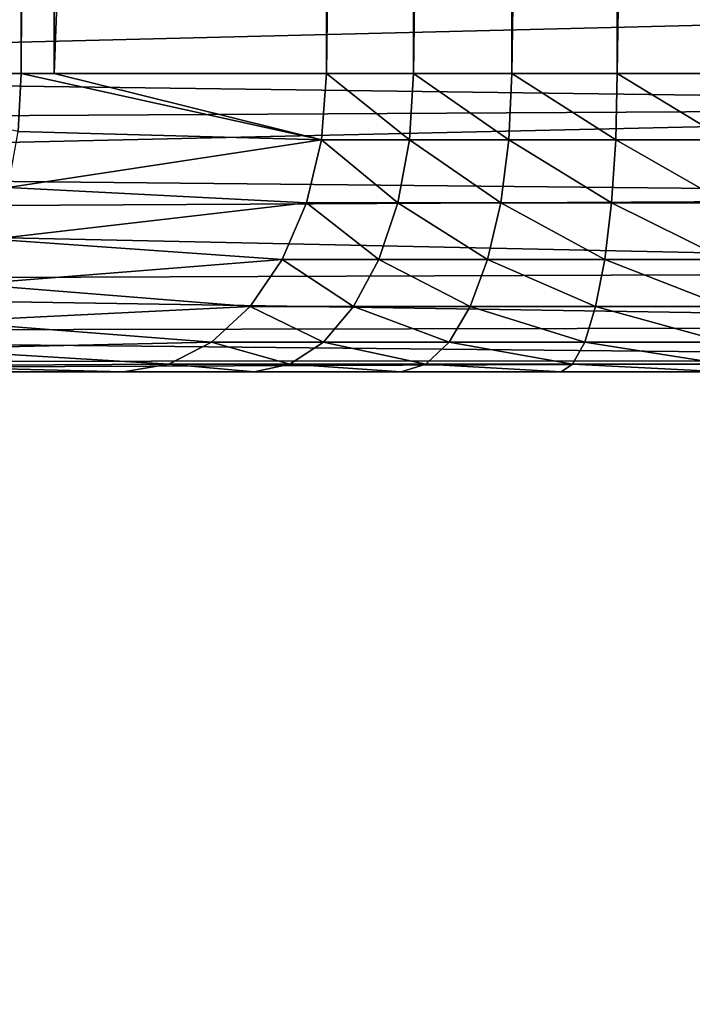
# Model space of a CAD drawing. Header units: metres. Extents: x -22 to 237, y -22 to 22.
# Tile 60 of 80: x 142.8 to 143.92, y -7.56 to -5.91. Entities that reach past the tile are written whole.
import ezdxf

# ---------------------------------------------------------------- set-up
doc = ezdxf.new("R2010")
doc.units = ezdxf.units.M
doc.layers.add('solid_KKK', color=7, linetype='CONTINUOUS')

msp = doc.modelspace()

# ---------------------------------------------------------------- linework, layer by layer
at = {"layer": 'solid_KKK'}
for points in [[(222, -15, 265.399994), (222, 15, 265.399994), (120.987495, 15, 265.399994)], [(120.987495, -15, 265.399994), (222, -15, 265.399994), (120.987495, 15, 265.399994)], [(120.987495, -15, 250.300003), (120.987495, 15, 250.300003), (222, 15, 250.300003)], [(120.987495, -15, 250.300003), (222, 15, 250.300003), (222, -15, 250.300003)], [(142.799225, 6, 364.631592), (142.799225, -6, 364.631592), (142.35466, -6, 364.355774)], [(142.397034, -0.00001, 364.379211), (142.799225, 6, 364.631592), (142.35466, -6, 364.355774)], [(142.854401, 6, 364.670746), (142.854401, -6, 364.670746), (142.799225, -6, 364.631592)], [(142.799225, 6, 364.631592), (142.854401, 6, 364.670746), (142.799225, -6, 364.631592)], [(143.311172, 6, 365.045319), (143.311172, -6, 365.045319), (142.854401, -6, 364.670746)], [(142.854401, 6, 364.670746), (143.311172, 6, 365.045319), (142.854401, -6, 364.670746)], [(143.457291, 6, 365.157959), (143.311172, -6, 365.045319), (143.311172, 6, 365.045319)], [(143.457291, -6, 365.157959), (143.311172, -6, 365.045319), (143.457291, 6, 365.157959)], [(143.457291, -6, 365.157959), (143.457291, 6, 365.157959), (143.621796, 6, 365.241882)], [(143.621796, -6, 365.241882), (143.457291, -6, 365.157959), (143.621796, 6, 365.241882)], [(143.621796, -6, 365.241882), (143.621796, 6, 365.241882), (143.79892, 6, 365.294159)], [(143.79892, -6, 365.294159), (143.621796, -6, 365.241882), (143.79892, 6, 365.294159)], [(143.79892, -6, 365.294159), (143.982086, 6, 365.312927), (143.982086, -6, 365.312927)], [(143.79892, -6, 365.294159), (143.79892, 6, 365.294159), (143.982086, 6, 365.312927)], [(142.813919, -4.525988, 302.366089), (142.225922, -5.945738, 302.355804), (142.137054, -5.892171, 302.340637)], [(142.31221, -5.987635, 302.397339), (142.225922, -5.945738, 302.355804), (142.813919, -4.525988, 302.366089)], [(142.904343, -4.557881, 302.407684), (142.31221, -5.987635, 302.397339), (142.813919, -4.525988, 302.366089)], [(142.385773, -6.023604, 302.462311), (142.31221, -5.987635, 302.397339), (142.904343, -4.557881, 302.407684)], [(142.981476, -4.585261, 302.472687), (142.385773, -6.023604, 302.462311), (142.904343, -4.557881, 302.407684)], [(142.441605, -6.051188, 302.546265), (142.385773, -6.023604, 302.462311), (142.981476, -4.585261, 302.472687)], [(143.040024, -4.606259, 302.556702), (142.441605, -6.051188, 302.546265), (142.981476, -4.585261, 302.472687)], [(142.475876, -6.068506, 302.643463), (142.441605, -6.051188, 302.546265), (143.040024, -4.606259, 302.556702)], [(143.076004, -4.619441, 302.653961), (142.475876, -6.068506, 302.643463), (143.040024, -4.606259, 302.556702)], [(143.076004, -4.619441, 302.653961), (142.486252, -6.074372, 302.746796), (142.475876, -6.068506, 302.643463)], [(143.076004, -4.619441, 302.653961), (143.08696, -4.623906, 302.757263), (142.486252, -6.074372, 302.746796)], [(143.08696, -4.623906, 302.757263), (141.512253, -5.889637, 363.549561), (141.467743, -5.984164, 363.563202)], [(142.486252, -6.074372, 302.746796), (143.08696, -4.623906, 302.757263), (141.467743, -5.984164, 363.563202)], [(145.414993, -5.882865, 373.251526), (140.894714, -5.903686, 373.197266), (140.850876, -5.995456, 373.150543)], [(145.415924, -6.055897, 373.158966), (145.414993, -5.882865, 373.251526), (140.850876, -5.995456, 373.150543)], [(145.415924, -6.055897, 373.158966), (140.850876, -5.995456, 373.150543), (140.809128, -6.081654, 373.09494)], [(142.793716, -6.097545, 364.639465), (142.35466, -6, 364.355774), (142.799225, -6, 364.631592)], [(142.793716, -6.097545, 364.639465), (142.799225, -6, 364.631592), (143.302628, -6.11126, 365.054504)], [(143.302628, -6.11126, 365.054504), (142.799225, -6, 364.631592), (142.854401, -6, 364.670746)], [(143.302628, -6.11126, 365.054504), (142.854401, -6, 364.670746), (143.311172, -6, 365.045319)], [(143.302628, -6.11126, 365.054504), (143.311172, -6, 365.045319), (143.450592, -6.11126, 365.168549)], [(143.450592, -6.11126, 365.168549), (143.311172, -6, 365.045319), (143.457291, -6, 365.157959)], [(143.617142, -6.11126, 365.25354), (143.450592, -6.11126, 365.168549), (143.457291, -6, 365.157959)], [(143.617142, -6.11126, 365.25354), (143.457291, -6, 365.157959), (143.621796, -6, 365.241882)], [(143.796494, -6.11126, 365.306458), (143.617142, -6.11126, 365.25354), (143.621796, -6, 365.241882)], [(143.796494, -6.11126, 365.306458), (143.621796, -6, 365.241882), (143.79892, -6, 365.294159)], [(143.796494, -6.11126, 365.306458), (143.79892, -6, 365.294159), (143.981949, -6.11126, 365.32547)], [(143.981949, -6.11126, 365.32547), (143.79892, -6, 365.294159), (143.982086, -6, 365.312927)], [(145.415924, -6.055897, 373.158966), (140.809128, -6.081654, 373.09494), (140.770279, -6.160892, 373.031586)], [(145.417175, -6.207523, 373.034424), (145.415924, -6.055897, 373.158966), (140.770279, -6.160892, 373.031586)], [(142.793716, -6.097545, 364.639465), (143.302628, -6.11126, 365.054504), (142.777405, -6.191342, 364.662781)], [(142.777405, -6.191342, 364.662781), (143.302628, -6.11126, 365.054504), (143.277451, -6.216942, 365.081573)], [(143.277451, -6.216942, 365.081573), (143.302628, -6.11126, 365.054504), (143.430801, -6.216942, 365.199799)], [(143.302628, -6.11126, 365.054504), (143.450592, -6.11126, 365.168549), (143.430801, -6.216942, 365.199799)], [(143.603455, -6.216942, 365.287872), (143.430801, -6.216942, 365.199799), (143.450592, -6.11126, 365.168549)], [(143.617142, -6.11126, 365.25354), (143.603455, -6.216942, 365.287872), (143.450592, -6.11126, 365.168549)], [(143.789352, -6.216942, 365.342743), (143.603455, -6.216942, 365.287872), (143.617142, -6.11126, 365.25354)], [(143.796494, -6.11126, 365.306458), (143.789352, -6.216942, 365.342743), (143.617142, -6.11126, 365.25354)], [(143.796494, -6.11126, 365.306458), (143.981583, -6.216942, 365.362457), (143.789352, -6.216942, 365.342743)], [(143.796494, -6.11126, 365.306458), (143.981949, -6.11126, 365.32547), (143.981583, -6.216942, 365.362457)], [(145.417175, -6.207523, 373.034424), (140.770279, -6.160892, 373.031586), (140.735016, -6.232167, 372.961853)], [(142.777405, -6.191342, 364.662781), (143.277451, -6.216942, 365.081573), (142.750916, -6.277785, 364.700623)], [(145.418686, -6.331906, 372.88266), (145.417175, -6.207523, 373.034424), (140.735016, -6.232167, 372.961853)], [(142.750916, -6.277785, 364.700623), (143.277451, -6.216942, 365.081573), (143.236893, -6.311745, 365.125214)], [(143.236893, -6.311745, 365.125214), (143.277451, -6.216942, 365.081573), (143.398956, -6.311745, 365.250122)], [(143.277451, -6.216942, 365.081573), (143.430801, -6.216942, 365.199799), (143.398956, -6.311745, 365.250122)], [(143.58139, -6.311745, 365.343231), (143.398956, -6.311745, 365.250122), (143.430801, -6.216942, 365.199799)], [(143.603455, -6.216942, 365.287872), (143.58139, -6.311745, 365.343231), (143.430801, -6.216942, 365.199799)], [(143.777847, -6.311745, 365.401184), (143.58139, -6.311745, 365.343231), (143.603455, -6.216942, 365.287872)], [(143.789352, -6.216942, 365.342743), (143.777847, -6.311745, 365.401184), (143.603455, -6.216942, 365.287872)], [(143.789352, -6.216942, 365.342743), (143.980988, -6.311745, 365.422028), (143.777847, -6.311745, 365.401184)], [(143.789352, -6.216942, 365.342743), (143.981583, -6.216942, 365.362457), (143.980988, -6.311745, 365.422028)], [(145.418686, -6.331906, 372.88266), (140.735016, -6.232167, 372.961853), (140.676193, -6.350062, 372.806824)], [(142.750916, -6.277785, 364.700623), (143.236893, -6.311745, 365.125214), (142.715286, -6.353553, 364.751587)], [(142.715286, -6.353553, 364.751587), (143.236893, -6.311745, 365.125214), (143.182983, -6.390916, 365.183197)], [(143.182983, -6.390916, 365.183197), (143.236893, -6.311745, 365.125214), (143.356613, -6.390916, 365.317017)], [(143.236893, -6.311745, 365.125214), (143.398956, -6.311745, 365.250122), (143.356613, -6.390916, 365.317017)], [(143.552078, -6.390916, 365.416748), (143.356613, -6.390916, 365.317017), (143.398956, -6.311745, 365.250122)], [(143.58139, -6.311745, 365.343231), (143.552078, -6.390916, 365.416748), (143.398956, -6.311745, 365.250122)], [(143.762543, -6.390916, 365.478851), (143.552078, -6.390916, 365.416748), (143.58139, -6.311745, 365.343231)], [(143.777847, -6.311745, 365.401184), (143.762543, -6.390916, 365.478851), (143.58139, -6.311745, 365.343231)], [(143.777847, -6.311745, 365.401184), (143.980194, -6.390916, 365.50119), (143.762543, -6.390916, 365.478851)], [(143.777847, -6.311745, 365.401184), (143.980988, -6.311745, 365.422028), (143.980194, -6.390916, 365.50119)], [(145.420425, -6.424255, 372.709534), (145.418686, -6.331906, 372.88266), (140.676193, -6.350062, 372.806824)], [(145.420425, -6.424255, 372.709534), (140.676193, -6.350062, 372.806824), (140.634552, -6.433792, 372.637543)], [(142.715286, -6.353553, 364.751587), (143.182983, -6.390916, 365.183197), (142.67186, -6.415735, 364.81366)], [(142.67186, -6.415735, 364.81366), (143.182983, -6.390916, 365.183197), (143.118423, -6.450484, 365.252625)], [(143.118423, -6.450484, 365.252625), (143.182983, -6.390916, 365.183197), (143.305908, -6.450484, 365.397125)], [(143.182983, -6.390916, 365.183197), (143.356613, -6.390916, 365.317017), (143.305908, -6.450484, 365.397125)], [(143.516968, -6.450484, 365.504822), (143.305908, -6.450484, 365.397125), (143.356613, -6.390916, 365.317017)], [(143.552078, -6.390916, 365.416748), (143.516968, -6.450484, 365.504822), (143.356613, -6.390916, 365.317017)], [(143.744232, -6.450484, 365.571869), (143.516968, -6.450484, 365.504822), (143.552078, -6.390916, 365.416748)], [(143.762543, -6.390916, 365.478851), (143.744232, -6.450484, 365.571869), (143.552078, -6.390916, 365.416748)], [(143.762543, -6.390916, 365.478851), (143.979233, -6.450484, 365.595978), (143.744232, -6.450484, 365.571869)], [(143.762543, -6.390916, 365.478851), (143.980194, -6.390916, 365.50119), (143.979233, -6.450484, 365.595978)], [(142.67186, -6.415735, 364.81366), (143.118423, -6.450484, 365.252625), (142.622314, -6.46194, 364.884491)], [(145.422318, -6.481014, 372.521698), (140.634552, -6.433792, 372.637543), (140.610809, -6.483539, 372.460175)], [(145.422318, -6.481014, 372.521698), (145.420425, -6.424255, 372.709534), (140.634552, -6.433792, 372.637543)], [(142.622314, -6.46194, 364.884491), (143.118423, -6.450484, 365.252625), (143.046463, -6.487464, 365.330017)], [(143.046463, -6.487464, 365.330017), (143.118423, -6.450484, 365.252625), (143.24939, -6.487464, 365.48642)], [(143.118423, -6.450484, 365.252625), (143.305908, -6.450484, 365.397125), (143.24939, -6.487464, 365.48642)], [(143.477829, -6.487464, 365.602997), (143.24939, -6.487464, 365.48642), (143.305908, -6.450484, 365.397125)], [(143.516968, -6.450484, 365.504822), (143.477829, -6.487464, 365.602997), (143.305908, -6.450484, 365.397125)], [(143.723816, -6.487464, 365.675568), (143.477829, -6.487464, 365.602997), (143.516968, -6.450484, 365.504822)], [(143.744232, -6.450484, 365.571869), (143.723816, -6.487464, 365.675568), (143.516968, -6.450484, 365.504822)], [(143.744232, -6.450484, 365.571869), (143.97818, -6.487464, 365.70166), (143.723816, -6.487464, 365.675568)], [(143.744232, -6.450484, 365.571869), (143.979233, -6.450484, 365.595978), (143.97818, -6.487464, 365.70166)], [(142.622314, -6.46194, 364.884491), (143.046463, -6.487464, 365.330017), (142.568542, -6.490393, 364.961365)], [(145.422318, -6.481014, 372.521698), (140.610809, -6.483539, 372.460175), (140.605011, -6.5, 372.279388)], [(145.422318, -6.481014, 372.521698), (140.605011, -6.5, 372.279388), (145.424255, -6.5, 372.327759)], [(145.424255, -6.5, 372.327759), (140.605011, -6.5, 372.279388), (140.740814, -6.5, 364.499573)], [(145.564606, -6.5, 372.322601), (145.424255, -6.5, 372.327759), (140.740814, -6.5, 364.499573)], [(145.704956, -6.5, 372.304138), (145.564606, -6.5, 372.322601), (140.740814, -6.5, 364.499573)], [(145.843643, -6.5, 372.272308), (145.704956, -6.5, 372.304138), (140.740814, -6.5, 364.499573)], [(145.979065, -6.5, 372.227356), (145.843643, -6.5, 372.272308), (140.740814, -6.5, 364.499573)], [(146.109573, -6.5, 372.169769), (145.979065, -6.5, 372.227356), (140.740814, -6.5, 364.499573)], [(146.233871, -6.5, 372.100128), (146.109573, -6.5, 372.169769), (140.740814, -6.5, 364.499573)], [(146.350891, -6.5, 372.019073), (146.233871, -6.5, 372.100128), (140.740814, -6.5, 364.499573)], [(146.459717, -6.5, 371.927277), (146.350891, -6.5, 372.019073), (140.740814, -6.5, 364.499573)], [(146.559433, -6.5, 371.8255), (146.459717, -6.5, 371.927277), (140.740814, -6.5, 364.499573)], [(146.649139, -6.5, 371.714569), (146.559433, -6.5, 371.8255), (140.740814, -6.5, 364.499573)], [(146.727921, -6.5, 371.595642), (146.649139, -6.5, 371.714569), (140.740814, -6.5, 364.499573)], [(146.794876, -6.5, 371.470062), (146.727921, -6.5, 371.595642), (140.740814, -6.5, 364.499573)], [(146.84938, -6.5, 371.339417), (146.794876, -6.5, 371.470062), (140.740814, -6.5, 364.499573)], [(146.891037, -6.5, 371.205322), (146.84938, -6.5, 371.339417), (140.740814, -6.5, 364.499573)], [(143.43663, -6.5, 365.706329), (146.891037, -6.5, 371.205322), (140.740814, -6.5, 364.499573)], [(143.18985, -6.5, 365.580414), (143.43663, -6.5, 365.706329), (140.740814, -6.5, 364.499573)], [(142.970703, -6.5, 365.411499), (143.18985, -6.5, 365.580414), (140.740814, -6.5, 364.499573)], [(142.51265, -6.5, 365.04129), (142.970703, -6.5, 365.411499), (140.740814, -6.5, 364.499573)], [(142.568542, -6.490393, 364.961365), (142.970703, -6.5, 365.411499), (142.51265, -6.5, 365.04129)], [(142.568542, -6.490393, 364.961365), (143.046463, -6.487464, 365.330017), (142.970703, -6.5, 365.411499)], [(143.046463, -6.487464, 365.330017), (143.18985, -6.5, 365.580414), (142.970703, -6.5, 365.411499)], [(143.046463, -6.487464, 365.330017), (143.24939, -6.487464, 365.48642), (143.18985, -6.5, 365.580414)], [(143.24939, -6.487464, 365.48642), (143.43663, -6.5, 365.706329), (143.18985, -6.5, 365.580414)], [(143.477829, -6.487464, 365.602997), (143.43663, -6.5, 365.706329), (143.24939, -6.487464, 365.48642)], [(143.477829, -6.487464, 365.602997), (143.704742, -6.5, 365.785217), (143.43663, -6.5, 365.706329)], [(143.43663, -6.5, 365.706329), (143.704742, -6.5, 365.785217), (146.891037, -6.5, 371.205322)], [(143.723816, -6.487464, 365.675568), (143.704742, -6.5, 365.785217), (143.477829, -6.487464, 365.602997)], [(143.723816, -6.487464, 365.675568), (143.977066, -6.5, 365.812927), (143.704742, -6.5, 365.785217)], [(143.704742, -6.5, 365.785217), (143.977066, -6.5, 365.812927), (146.891037, -6.5, 371.205322)], [(143.723816, -6.487464, 365.675568), (143.97818, -6.487464, 365.70166), (143.977066, -6.5, 365.812927)]]:
    msp.add_3dface(points, dxfattribs=at)

doc.saveas('drawing.dxf')
